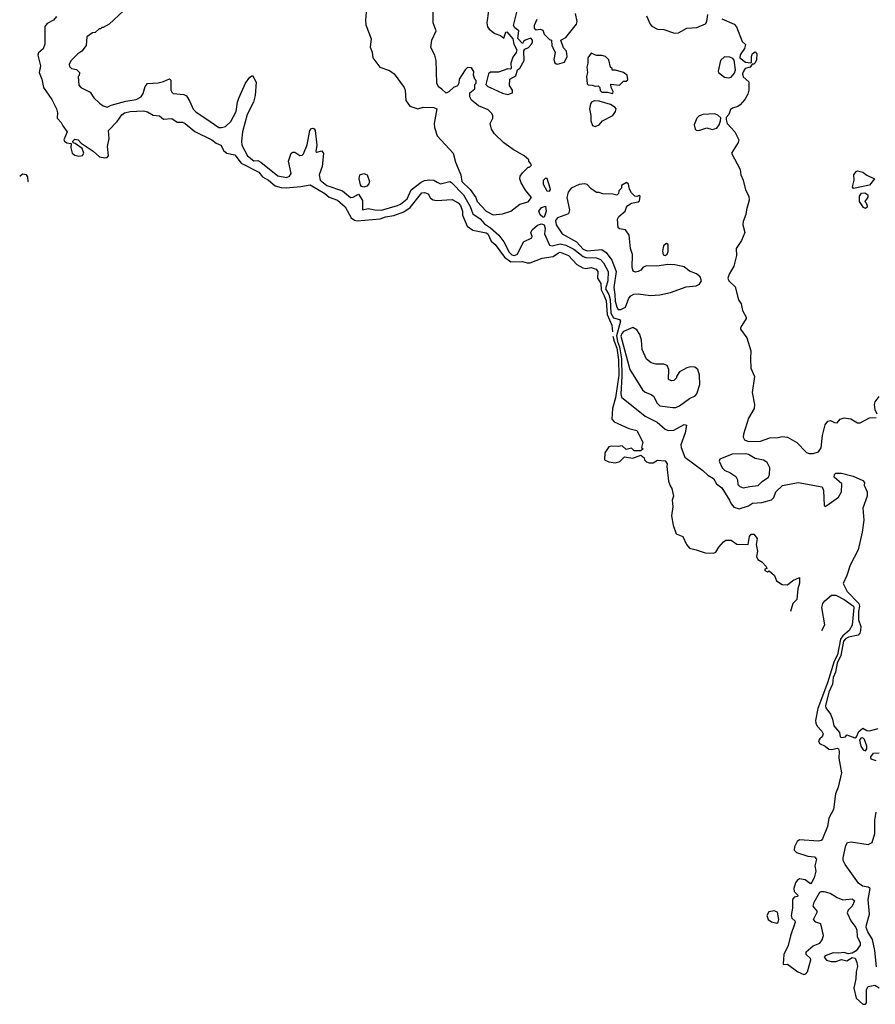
# Model space of a CAD drawing. Extents: x 2380107 to 2585170, y 384273 to 546161.
# Tile 155 of 256: x 2524145 to 2530508, y 418014 to 425338. Entities that reach past the tile are written whole.
import ezdxf

# ---------------------------------------------------------------- set-up
doc = ezdxf.new("R2010")
doc.units = 0

msp = doc.modelspace()

# ---------------------------------------------------------------- linework, layer by layer
at = {"layer": '0CON05XD'}
for points in [[(2524917.5, 425405), (2524810, 425305), (2524765, 425280), (2524755, 425280), (2524745, 425270), (2524735, 425270), (2524707, 425243), (2524685, 425240), (2524645, 425210), (2524640, 425145), (2524606.4, 425103.6), (2524577.5, 425085), (2524525, 425032.5), (2524513.3, 425005), (2524515, 424990), (2524530, 424975), (2524567, 424967), (2524590, 424945), (2524587, 424923), (2524580, 424915), (2524585, 424850), (2524600, 424835), (2524669.3, 424799.3), (2524697, 424757), (2524737, 424717), (2524765, 424697.5), (2524795, 424687.5), (2524825, 424702.5), (2524935, 424733.3), (2525010, 424745), (2525047.5, 424765), (2525061.7, 424788.3), (2525078.3, 424841.7), (2525095, 424862.5), (2525175, 424867.5), (2525215, 424877.5), (2525257.5, 424897.5), (2525267.5, 424887.5), (2525267.5, 424815), (2525275, 424800), (2525285, 424790), (2525365, 424782.5), (2525385, 424772.5), (2525410.7, 424730.7), (2525433.6, 424673.6), (2525455, 424652.5), (2525562, 424582)], [(2526720, 425395), (2526716.2, 425335), (2526719.5, 425299.5), (2526757.5, 425195), (2526750, 425135), (2526766.1, 425096.1), (2526771.2, 425055), (2526823.9, 424983.9), (2526895, 424960), (2526930, 424935), (2527003.3, 424835), (2527010, 424815), (2527015.9, 424735.9), (2527045.7, 424695.7), (2527105, 424674), (2527145, 424688), (2527225, 424686.2), (2527247.5, 424675), (2527227.5, 424565), (2527230, 424535), (2527250, 424475), (2527368.8, 424345), (2527385, 424277.5), (2527425.8, 424185), (2527433.8, 424135), (2527494.1, 424074.1), (2527536.7, 424015), (2527547.5, 423985), (2527612.5, 423915), (2527665, 423886.2)], [(2527665, 423886.2), (2527735, 423894.2), (2527797.5, 423915), (2527865, 423966.7), (2527925, 423982.5), (2527950, 424015), (2527905, 424070), (2527873.3, 424125), (2527863.3, 424155), (2527867.5, 424175), (2527885, 424200), (2527925, 424240), (2527935, 424240), (2527950, 424255), (2527947, 424267), (2527930, 424285), (2527930, 424295), (2527896.4, 424326.4), (2527815, 424372.5), (2527745, 424422.5), (2527675, 424490), (2527652.5, 424525), (2527642.5, 424565), (2527662.5, 424605), (2527662.5, 424625), (2527653.6, 424643.6), (2527628.3, 424668.3), (2527556.4, 424696.4), (2527505, 424740), (2527492.5, 424765), (2527492.5, 424795), (2527530, 424825), (2527530, 424855), (2527540, 424865), (2527540, 424885), (2527530, 424895), (2527520, 424925), (2527521.7, 424951.7), (2527505, 424980), (2527475, 424982.5), (2527457.5, 424965), (2527413.8, 424895), (2527410, 424865), (2527400, 424845), (2527370, 424835), (2527335, 424802.5), (2527315, 424792.5), (2527285, 424822.5), (2527258.3, 424838.3), (2527245.9, 424865.9), (2527242.2, 425035), (2527231.4, 425075), (2527201.7, 425131.7), (2527208.6, 425185), (2527240.6, 425255), (2527218.8, 425315), (2527220, 425395)], [(2527630, 425405), (2527619.2, 425315), (2527624.2, 425284.2), (2527635, 425267.5), (2527677.5, 425235), (2527720.7, 425220.7), (2527745, 425200), (2527760, 425245), (2527768.3, 425248.3), (2527812.5, 425195), (2527820, 425155), (2527842.5, 425115), (2527837.5, 425095), (2527811.7, 425058.3), (2527798, 425015), (2527800, 424975), (2527795, 424970), (2527775, 424972.5), (2527705, 424946.7), (2527645, 424947.5), (2527630, 424935), (2527610, 424855), (2527625, 424840), (2527671.7, 424821.7), (2527735, 424792.5), (2527775, 424782.5), (2527810, 424795), (2527810, 424815), (2527788.3, 424848.3), (2527790, 424895), (2527835, 424920), (2527847.5, 424965), (2527865, 424977.5), (2527896, 425035), (2527893, 425107), (2527901.7, 425118.3), (2527929.3, 425130.7), (2527950, 425155), (2527957, 425173), (2527957, 425187), (2527945, 425200), (2527903.9, 425186.1), (2527890, 425175), (2527885, 425160), (2527848.3, 425198.3), (2527856.2, 425255), (2527827, 425277), (2527817.5, 425295), (2527846.2, 425415)], [(2527989.3, 425340.7), (2527970, 425295), (2527970, 425275), (2527985, 425262.5), (2528015, 425266.7), (2528035, 425260), (2528045, 425230), (2528085, 425190), (2528100, 425185), (2528102.5, 425145), (2528127.5, 425095), (2528117, 425043), (2528125, 425017.5), (2528135, 425008.8), (2528145, 425006.2), (2528195, 425023.3), (2528216.4, 425063.6), (2528210, 425105), (2528188.3, 425128.3), (2528170, 425185), (2528206.7, 425205), (2528285.9, 425304.1), (2528290, 425325), (2528278.8, 425385)], [(2528807, 425367), (2528832.5, 425305), (2528845, 425290), (2528887.5, 425267.5), (2528935, 425266.2), (2529015, 425236.7), (2529045, 425240), (2529105, 425274), (2529179.3, 425280.7), (2529243.8, 425306.2), (2529254.2, 425325.8), (2529263.1, 425376.9)], [(2524417.8, 425362.2), (2524396.4, 425333.6), (2524349.3, 425310.7), (2524332.1, 425287.9), (2524331.1, 425155), (2524318.6, 425121.4), (2524285, 425091.2), (2524278.6, 425075), (2524300, 424995), (2524290, 424945), (2524309.2, 424895), (2524321.2, 424835), (2524384, 424745), (2524418, 424675), (2524426.2, 424645), (2524423.8, 424605), (2524453.6, 424573.6), (2524465, 424547.5), (2524497.5, 424505), (2524473.8, 424445), (2524477.5, 424435), (2524495, 424423.3), (2524528.3, 424418.3), (2524524.2, 424385.8), (2524535.7, 424345.7), (2524555, 424330), (2524585, 424323.3), (2524612.5, 424327.5), (2524622.5, 424345), (2524609.3, 424379.3), (2524558.3, 424418.3), (2524541.7, 424421.7), (2524540, 424435), (2524555, 424450), (2524580, 424445), (2524600.7, 424420.7), (2524690.3, 424360.3), (2524737.7, 424317.7), (2524778.8, 424311.2), (2524795.7, 424314.3), (2524806.2, 424325), (2524797.5, 424395), (2524808.8, 424455), (2524803.8, 424515), (2524869.6, 424580.4), (2524905, 424631.4), (2524925, 424645.4), (2524965, 424655.4), (2525065, 424661.4), (2525095, 424652.9), (2525138.3, 424628.3), (2525185, 424623.3), (2525215, 424597.5), (2525275, 424603.3), (2525315, 424575.8), (2525355, 424575.6), (2525375, 424565.7), (2525446, 424506), (2525572.5, 424445), (2525605, 424420), (2525640, 424405), (2525662.7, 424362.7), (2525684.2, 424344.2), (2525745, 424334), (2525792, 424272), (2525923.6, 424203.6), (2525950.5, 424170.5), (2525995, 424145.5), (2526045, 424102.7), (2526089.5, 424090.5), (2526125, 424087.7), (2526235, 424096.7), (2526305, 424108.9), (2526415, 424046.2), (2526445, 424019.2), (2526506.9, 423995), (2526565.6, 423945), (2526610, 423865), (2526635, 423847.7), (2526655, 423842.7), (2526825, 423857.8), (2526865, 423872.2), (2526927.7, 423882.3), (2527001.4, 423908.6), (2527049.5, 423940.5), (2527135, 424050), (2527155, 424053.8), (2527182.7, 424042.7), (2527200.7, 424010.7), (2527218.7, 423998.7), (2527244.2, 423994.2), (2527361.7, 424001.7), (2527405, 423975.8), (2527422.5, 423955), (2527438.8, 423915), (2527436.7, 423885), (2527472.7, 423802.7), (2527513.4, 423773.4), (2527612.9, 423752.9), (2527625, 423745.6), (2527650.4, 423690.4), (2527680.8, 423665), (2527751.1, 423571.1), (2527797.1, 423537.1), (2527885, 423538.5), (2527918.7, 423528.7), (2527940.9, 423529.1), (2528030, 423565), (2528112.2, 423577.8), (2528151.2, 423605), (2528165, 423607.8), (2528226, 423585), (2528287.1, 423517.1), (2528331.8, 423491.8), (2528355, 423488.1), (2528395, 423494.4), (2528432.4, 423482.4), (2528442.9, 423465), (2528442.7, 423415), (2528466.6, 423376.6), (2528468.2, 423328.2), (2528491.9, 423285), (2528505, 423245.8), (2528512.2, 423145), (2528547.5, 423065), (2528552.4, 423016)], [(2529365.6, 425345.6), (2529458.8, 425305), (2529474.2, 425284.2), (2529516.4, 425176.4), (2529543, 425153), (2529533.8, 425125), (2529502.7, 425077.3), (2529501.2, 425055), (2529542.9, 425022.9), (2529582.5, 425017.5), (2529587.5, 425022.5), (2529586.2, 425065), (2529594.2, 425085.8), (2529615, 425098.8), (2529627.5, 425085), (2529625, 425040), (2529615, 425016.7), (2529605, 425007.5), (2529591.7, 425008.3), (2529576.1, 424983.9), (2529540, 424975), (2529525, 424950), (2529520, 424935), (2529523.9, 424913.9), (2529567.5, 424875), (2529567.5, 424815), (2529560, 424785), (2529537.5, 424745), (2529503.3, 424705), (2529485, 424693.3), (2529445, 424680), (2529430.7, 424669.3), (2529418.3, 424631.7), (2529398.3, 424611.7), (2529397.5, 424595), (2529406.7, 424565), (2529463, 424503), (2529492.5, 424445), (2529487.5, 424425), (2529437.5, 424345), (2529502, 424225), (2529507.5, 424185), (2529525.5, 424145), (2529541.9, 424071.9), (2529566, 424025), (2529570, 423995), (2529548.8, 423925), (2529545, 423890), (2529523.9, 423836.1), (2529521.7, 423811.7), (2529536.2, 423755), (2529512.5, 423695), (2529474, 423635), (2529474.4, 423585), (2529454.2, 423505), (2529421.4, 423445), (2529412, 423415), (2529418, 423395), (2529465, 423350), (2529490, 423255), (2529510.8, 423225), (2529520.8, 423175), (2529546.2, 423125), (2529546.7, 423115), (2529515, 423063.3), (2529504.2, 423045.8), (2529506.2, 423035), (2529551.3, 422971.3), (2529582.9, 422875), (2529578.6, 422815), (2529582.5, 422745), (2529610, 422685), (2529592, 422565), (2529608, 422475), (2529606, 422445), (2529563.8, 422375), (2529526.7, 422255), (2529523.9, 422233.9), (2529535, 422212.5), (2529565, 422200), (2529653.6, 422203.6), (2529722.3, 422227.7), (2529785, 422230), (2529815, 422238.8), (2529855, 422233.3), (2529924.1, 422194.1), (2529995, 422120), (2530015, 422110.8), (2530045, 422111.4), (2530085, 422122.9), (2530105, 422153.8), (2530114.6, 422245), (2530134.4, 422325), (2530155, 422352.5), (2530175, 422357.5), (2530205, 422342.5), (2530225, 422340), (2530245, 422367.5), (2530275, 422377.5), (2530325, 422370), (2530350, 422355), (2530375, 422340), (2530395, 422340), (2530465, 422377.5), (2530515, 422380)], [(2528555, 424790), (2528557.5, 424805), (2528543, 424833), (2528541.7, 424858.3), (2528605, 424850), (2528635, 424880), (2528655, 424880), (2528668.3, 424891.7), (2528662.5, 424925), (2528635, 424946.2), (2528575, 424962.5), (2528551.7, 424961.7), (2528550, 424975), (2528537.5, 424985), (2528525, 425040), (2528500, 425065), (2528475, 425072.5), (2528435, 425072.5), (2528395, 425090), (2528370, 425055), (2528370, 425015), (2528362.5, 424985), (2528367.5, 424945), (2528360, 424915), (2528365, 424860), (2528373, 424853), (2528401.7, 424851.7), (2528425, 424842.5), (2528447, 424847), (2528460, 424835), (2528461.7, 424811.7), (2528475, 424800), (2528515, 424800), (2528555, 424790)], [(2529415, 424905.5), (2529435, 424910.6), (2529459.3, 424940.7), (2529466.7, 424965), (2529457.8, 425037.8), (2529449.1, 425049.1), (2529425, 425059.5), (2529385, 425060.9), (2529356.6, 425033.4), (2529338.1, 424955), (2529340.6, 424945), (2529385, 424911.8), (2529415, 424905.5)], [(2525562, 424582), (2525625, 424536.7), (2525645, 424536.2), (2525675.8, 424544.2), (2525715, 424581.2), (2525753.8, 424655), (2525763.3, 424725), (2525773.3, 424755), (2525824.1, 424865.9), (2525855, 424910), (2525875, 424922.5), (2525903, 424873), (2525896.7, 424775), (2525883.3, 424725), (2525836.1, 424633.9), (2525801.2, 424505), (2525793.8, 424435), (2525796, 424405), (2525838.1, 424325), (2525885, 424288.5), (2525915, 424290.4), (2525938.6, 424278.6), (2526065, 424175.5), (2526127.5, 424165), (2526151.2, 424175), (2526163.8, 424195), (2526143.3, 424285), (2526162.5, 424345), (2526175, 424352.5), (2526191.7, 424351.7), (2526228.3, 424328.3), (2526245, 424330), (2526255, 424340), (2526282, 424408), (2526301.4, 424515), (2526315, 424530), (2526325, 424532), (2526335.6, 424525.6), (2526341.4, 424515), (2526354.3, 424405), (2526347.5, 424357.5), (2526355, 424353.3), (2526391.7, 424361.7), (2526403.6, 424343.6), (2526392.9, 424245), (2526372.5, 424185), (2526380, 424145), (2526427.5, 424105), (2526545, 424065.8), (2526605, 424016.2), (2526625, 424018.8), (2526665, 424040), (2526692.7, 423992.7), (2526695, 423923.3), (2526735, 423932.9), (2526785, 423923.3), (2526835, 423922.2), (2526955, 423955.6), (2526975.8, 423965), (2527025, 424005.6), (2527056.8, 424073.2), (2527129.2, 424130.8), (2527155, 424142), (2527195, 424147.2), (2527225, 424143.5), (2527248.9, 424128.9), (2527275, 424116.4), (2527344.3, 424135.7), (2527355, 424127.1), (2527445.5, 424035.5), (2527495, 423949.1), (2527514.6, 423894.6), (2527568, 423858), (2527600, 423820), (2527645, 423790.2), (2527707, 423735), (2527744.8, 423685), (2527785, 423609.6), (2527805, 423588.6), (2527825, 423584.7), (2527846.1, 423595), (2527890, 423685), (2527954, 423715), (2527956.2, 423725), (2527945.4, 423755), (2527955.4, 423775), (2527995, 423809.3), (2528025, 423820.5), (2528045, 423813.3), (2528051.2, 423785), (2528046.2, 423745), (2528085, 423661.2), (2528105, 423656.9), (2528165, 423670.4), (2528205, 423660.7), (2528265, 423630.8), (2528335, 423576.7), (2528355, 423569.7), (2528435, 423565.9), (2528463.9, 423553.9), (2528485, 423530.5), (2528520.3, 423465), (2528519.4, 423395), (2528502, 423335), (2528526.2, 423295), (2528536.5, 423256.5), (2528540.9, 423155), (2528560.9, 423120.9), (2528605, 423107.5), (2528611.7, 423095), (2528583.4, 422986.6), (2528590.5, 422945), (2528605.8, 422905), (2528618.9, 422815), (2528623.4, 422685), (2528614.2, 422555), (2528621.2, 422531.2), (2528795, 422388.6), (2528885.4, 422345.4), (2528945, 422291.2), (2528968.3, 422281.7), (2529010, 422285), (2529085, 422326), (2529102.5, 422322.5), (2529094.3, 422265), (2529062.2, 422175), (2529063.3, 422155), (2529091.5, 422085), (2529225.2, 421985.2), (2529261, 421951), (2529304.2, 421925), (2529326.2, 421885), (2529366, 421855), (2529423.8, 421765), (2529435.9, 421735.9), (2529455, 421713.3), (2529495, 421700), (2529565, 421723.3), (2529595, 421741.2), (2529663, 421747), (2529735, 421767.5), (2529752.5, 421785), (2529766.7, 421825), (2529816.4, 421873.6), (2529935, 421896.2), (2530112.5, 421862.5), (2530123.3, 421835), (2530127.5, 421725), (2530135, 421717.5), (2530165, 421736.7), (2530235, 421786), (2530255.7, 421825), (2530257.5, 421885), (2530201.2, 421935), (2530204, 421955), (2530215, 421966), (2530255, 421964.2), (2530343.6, 421943.6), (2530415, 421910), (2530426.7, 421895), (2530423.8, 421875), (2530446.8, 421826.8), (2530445.8, 421795), (2530415.8, 421705), (2530421.4, 421615), (2530410, 421525), (2530379.5, 421395), (2530319.7, 421280.3), (2530295, 421203.8), (2530268.1, 421145), (2530298.6, 421085), (2530384.5, 420994.5), (2530388.8, 420975), (2530382.1, 420935), (2530382.6, 420875), (2530398.8, 420825), (2530397.5, 420795), (2530391.5, 420775), (2530379.4, 420760.6), (2530308.5, 420745), (2530285, 420731.9), (2530271.1, 420715), (2530250.2, 420609.8), (2530225, 420551.8), (2530210.5, 420485), (2530193.2, 420445), (2530189.3, 420395), (2530161.4, 420335), (2530138, 420235), (2530139.3, 420219.3), (2530173.6, 420173.6), (2530188.8, 420135), (2530198.8, 420085), (2530241.2, 420035), (2530246.2, 420005), (2530255, 419999.2), (2530285, 420003.3), (2530295, 420017.5), (2530355, 419997.5), (2530367.5, 420005), (2530385, 420042.5), (2530415, 420067.5), (2530445, 420050), (2530465, 420047.5), (2530530, 420065)], [(2528425, 424543.3), (2528455, 424556.7), (2528477.5, 424585), (2528556.7, 424625), (2528576.2, 424655), (2528580, 424675), (2528573.8, 424685), (2528537.6, 424707.6), (2528455, 424733.1), (2528416.6, 424733.4), (2528396.4, 424723.6), (2528388.5, 424711.5), (2528382.2, 424675), (2528391.9, 424625), (2528391.4, 424585), (2528405, 424550), (2528425, 424543.3)], [(2529195, 424513.8), (2529255, 424534), (2529295, 424521.2), (2529329.2, 424530.8), (2529346.2, 424555), (2529357.5, 424585), (2529358.3, 424608.3), (2529337, 424627), (2529313, 424637), (2529225, 424633.8), (2529195, 424621.2), (2529180, 424605), (2529161.2, 424555), (2529166.7, 424525), (2529175, 424516.7), (2529195, 424513.8)], [(2530345, 424082.5), (2530337.5, 424095), (2530350.8, 424145), (2530346.7, 424185), (2530365, 424210), (2530375, 424213.3), (2530413.9, 424203.9), (2530445, 424181.2), (2530502.5, 424155), (2530463.6, 424106.4), (2530345, 424082.5)], [(2524205.1, 424132.8), (2524207.5, 424135), (2524205, 424170), (2524195, 424183.3), (2524165, 424190), (2524144.6, 424171.3)], [(2526705, 424093.3), (2526687.5, 424097.5), (2526679.3, 424109.3), (2526669.2, 424155), (2526674, 424185), (2526705, 424194.2), (2526728, 424185), (2526747.1, 424135), (2526742.1, 424117.9), (2526725, 424098.8), (2526705, 424093.3)], [(2528085, 424062.9), (2528092.5, 424075), (2528090.6, 424085), (2528066.8, 424156.8), (2528055, 424160), (2528037.9, 424142.1), (2528036.7, 424115), (2528063.8, 424065), (2528085, 424062.9)], [(2528615, 423182.9), (2528649.1, 423200.9), (2528674.2, 423265.8), (2528690, 423285), (2528712.7, 423297.3), (2528745, 423300), (2528835, 423285.8), (2528905, 423292), (2528985, 423308.6), (2529099.7, 423350.3), (2529175, 423357.8), (2529199.6, 423370.4), (2529214.3, 423395), (2529204.2, 423425), (2529177.6, 423447.6), (2529125, 423468), (2529085, 423500), (2529015.6, 423515.6), (2528965, 423516.2), (2528883.9, 423503.9), (2528805, 423506.7), (2528781.7, 423498.3), (2528763.3, 423475), (2528745, 423464.2), (2528725, 423461.2), (2528706.7, 423466.7), (2528698.8, 423495), (2528701.7, 423591.7), (2528685.8, 423635), (2528676.4, 423736.4), (2528650, 423775), (2528605, 423782.5), (2528595, 423790), (2528591.2, 423855), (2528600, 423875), (2528646.1, 423913.9), (2528656.4, 423943.6), (2528667.5, 423955), (2528695, 423972.5), (2528718.3, 423978.3), (2528745, 423982.5), (2528755, 423990), (2528760, 424025), (2528755, 424030), (2528735, 424022.5), (2528720, 424025), (2528695, 424050), (2528678.3, 424078.3), (2528672.5, 424115), (2528657, 424127), (2528620, 424105), (2528620, 424085), (2528600, 424065), (2528597.5, 424045), (2528585, 424032.5), (2528555, 424040), (2528481.7, 424041.7), (2528455, 424052.5), (2528435, 424052.5), (2528392.3, 424082.3), (2528365, 424111.2), (2528345, 424116.2), (2528305, 424113.3), (2528245, 424084), (2528222.5, 424055), (2528214.5, 424015), (2528232.5, 423925), (2528226.2, 423895), (2528145, 423863.8), (2528130, 423845), (2528135, 423811.2), (2528180, 423745), (2528286.4, 423686.4), (2528335, 423632.4), (2528365, 423620), (2528475, 423628.9), (2528506.7, 423606.7), (2528548.4, 423548.4), (2528581.5, 423465), (2528563.3, 423345), (2528570.8, 423295), (2528572.5, 423245), (2528585, 423200), (2528595, 423182.9), (2528615, 423182.9)], [(2530435, 423932.5), (2530420.7, 423940.7), (2530390, 423985), (2530390, 424025), (2530405, 424047.5), (2530429.3, 424049.3), (2530452.5, 424035), (2530451.7, 424018.3), (2530430, 423985), (2530440, 423975), (2530447, 423953), (2530447, 423943), (2530435, 423932.5)], [(2528045, 423870), (2528035, 423870), (2528015, 423886.9), (2528004.7, 423915), (2528025, 423941.9), (2528055, 423950), (2528060, 423915), (2528045, 423870)], [(2528945, 423583.3), (2528960, 423595), (2528966, 423615), (2528966.7, 423665), (2528955, 423672.5), (2528933.3, 423655), (2528924.1, 423615.9), (2528929.3, 423589.3), (2528945, 423583.3)], [(2529002.4, 422452.4), (2529025, 422454.4), (2529051.2, 422465), (2529125, 422520), (2529168.8, 422541.2), (2529181.2, 422555), (2529202.5, 422625), (2529199.2, 422695), (2529188.8, 422735), (2529165, 422753.8), (2529135, 422756), (2529105, 422748.8), (2529050.7, 422719.3), (2529030, 422685), (2529030, 422675), (2529010, 422655), (2528995, 422652.5), (2528975, 422660), (2528970, 422665), (2528972.5, 422735), (2528960, 422765), (2528935, 422776.7), (2528875, 422776.7), (2528840, 422785), (2528805, 422812.5), (2528774.3, 422884.3), (2528768.6, 422955), (2528756.5, 422996.5), (2528735, 423031.2), (2528705, 423048.8), (2528635, 423018.5), (2528622, 423005), (2528614.8, 422985), (2528682, 422735), (2528775, 422583.8), (2528795, 422568), (2528841.2, 422551.2), (2528858.3, 422538.3), (2528886, 422485), (2528905, 422466), (2529002.4, 422452.4)], [(2528556.3, 422984.9), (2528566.4, 422946.4), (2528585.1, 422895.1), (2528597.8, 422807.8), (2528599.5, 422695), (2528575.4, 422524.6), (2528552.2, 422445), (2528547.4, 422367.4), (2528565, 422345.8), (2528675, 422298), (2528733.5, 422283.5), (2528777.5, 422195), (2528770, 422155), (2528780, 422145), (2528765, 422130), (2528715, 422130), (2528695, 422150), (2528655, 422140), (2528625, 422167.5), (2528595, 422162.5), (2528543.6, 422166.4), (2528525, 422160), (2528495, 422116.7), (2528493.8, 422065), (2528525, 422050), (2528575, 422042.5), (2528607, 422053), (2528643, 422087), (2528705, 422077.5), (2528765, 422100), (2528788.3, 422078.3), (2528790, 422065), (2528805, 422050), (2528825, 422042.5), (2528855, 422042.5), (2528888.3, 422061.7), (2528945, 422057.5), (2528958.8, 422035), (2528956.2, 422015), (2528970, 421905), (2528982, 421872), (2528995, 421850), (2529006, 421795), (2528998, 421765), (2529002.5, 421715), (2528992.7, 421647.3), (2529005, 421577.5), (2529026.7, 421515), (2529075, 421493.3), (2529102.5, 421435), (2529125, 421406), (2529175.6, 421395.6), (2529241.7, 421371.7), (2529305, 421368.8), (2529322, 421378), (2529343.8, 421415), (2529378, 421455), (2529395, 421465.8), (2529435, 421466.2), (2529476.5, 421436.5), (2529562.5, 421435), (2529571.9, 421495), (2529585, 421510.6), (2529605, 421512.5), (2529628.8, 421478.8), (2529620.8, 421435), (2529631.2, 421385), (2529624.2, 421345), (2529635, 421323.8), (2529662.5, 421305), (2529695, 421270), (2529700, 421255), (2529685, 421250), (2529685, 421240), (2529705, 421230), (2529718.3, 421238.3), (2529757.5, 421205), (2529772, 421165), (2529815, 421136.7), (2529855.6, 421134.4), (2529895, 421167.5), (2529945, 421190), (2529942.9, 421147.1), (2529930.4, 421105), (2529923.1, 421025), (2529894.5, 420995.5), (2529876.5, 420935.8)], [(2530522.5, 422405), (2530507.5, 422435), (2530502.5, 422475), (2530506.7, 422495), (2530536.2, 422535)], [(2529525, 421855.6), (2529575, 421864.7), (2529635.7, 421874.3), (2529666.1, 421903.9), (2529714.4, 421935), (2529721.1, 421955), (2529722, 422005), (2529702.5, 422045), (2529675, 422062.5), (2529615, 422074.3), (2529565, 422104.3), (2529545, 422110), (2529443.2, 422106.8), (2529351.7, 422068.3), (2529347.5, 422055), (2529367.5, 422005), (2529388, 421985), (2529425, 421971.1), (2529470.8, 421940.8), (2529483.1, 421915), (2529485, 421880), (2529500, 421865), (2529525, 421855.6)], [(2530109.5, 420793.6), (2530132.7, 420837.3), (2530109.2, 420965), (2530118, 420995), (2530131.2, 421015), (2530181.7, 421058.3), (2530215, 421058.8), (2530275, 421024.6), (2530344.5, 420975), (2530348.8, 420965), (2530335, 420833.3), (2530313.3, 420795), (2530265, 420754.8), (2530248.8, 420731.2), (2530225.4, 420615), (2530202.5, 420567.5), (2530151.2, 420405), (2530079, 420215), (2530063.5, 420126.5), (2530065.3, 420105), (2530074.4, 420084.4), (2530110, 420045), (2530119.2, 420025), (2530112, 420005), (2530095, 419988.6), (2530085.6, 419975), (2530092.5, 419955), (2530133.8, 419935), (2530162.4, 419912.4), (2530185, 419909.5), (2530225, 419918.8), (2530234.1, 419914.1), (2530239.4, 419895), (2530235.7, 419845), (2530255.7, 419735), (2530230.3, 419629.7), (2530210.3, 419579.7), (2530195.8, 419464.2), (2530161.8, 419398.2), (2530151.9, 419338.1), (2530115, 419244), (2530105, 419232.9), (2530085, 419227.8), (2529945, 419238), (2529926.7, 419225), (2529906.7, 419185), (2529905, 419160), (2529922.3, 419142.3), (2530005.4, 419115.4), (2530055, 419111.9), (2530070.6, 419095), (2530058.6, 419045), (2530065.6, 419004.4), (2530053.1, 418955), (2530035, 418922.5), (2530025, 418910), (2529985, 418941.2), (2529945, 418948), (2529926.2, 418935), (2529915, 418916.7), (2529902.5, 418875), (2529905, 418853.3), (2529932.5, 418825), (2529930, 418815), (2529905, 418810.8), (2529890.6, 418795), (2529890.5, 418729.5), (2529881.4, 418675), (2529886.2, 418655), (2529910, 418635), (2529912.5, 418625), (2529876.4, 418523.6), (2529858.5, 418451.5), (2529827.8, 418385), (2529822, 418315), (2529825, 418310), (2529855, 418314), (2529930.6, 418255), (2529975, 418235.6), (2529989.8, 418240.2), (2530002.9, 418255), (2530028.6, 418345), (2530025.6, 418355.6), (2529994.3, 418385), (2529994.3, 418405), (2530045, 418448.9), (2530095, 418468.8), (2530112.9, 418495), (2530122, 418525), (2530101.7, 418611.7), (2530065, 418625.8), (2530048.6, 418645), (2530078, 418705), (2530045.8, 418745), (2530052.9, 418775), (2530095, 418847.5), (2530105, 418853.8), (2530125, 418854), (2530170.9, 418840.9), (2530225, 418809.2), (2530265, 418792.2), (2530335, 418798.1), (2530352.5, 418785), (2530335, 418743.8), (2530306.7, 418715), (2530297.5, 418695), (2530326, 418636), (2530362, 418585), (2530369.2, 418565), (2530371.4, 418515), (2530394.4, 418475), (2530395.6, 418455), (2530365, 418412.9), (2530335, 418394), (2530305, 418390.8), (2530275, 418398.8), (2530235, 418394), (2530195, 418398), (2530134.4, 418375.6), (2530126.2, 418365), (2530145, 418342.9), (2530178.3, 418331.7), (2530215, 418331.8), (2530255, 418348.1), (2530295, 418336.9), (2530335, 418362.5), (2530357.5, 418357.5), (2530370.8, 418325), (2530373.9, 418295), (2530364.7, 418255), (2530363.9, 418205), (2530348.2, 418135), (2530365, 418059.2), (2530415, 418014.4), (2530435, 418014.3), (2530441.2, 418025), (2530441.5, 418125), (2530455, 418146), (2530505, 418156.2), (2530535, 418135.6)], [(2530435, 419900.6), (2530444.4, 419915), (2530444.2, 419934.2), (2530426.7, 419985), (2530415, 419996.2), (2530400, 419995), (2530391.2, 419978.8), (2530400, 419935), (2530416.8, 419906.8), (2530435, 419900.6)], [(2530515, 419826.2), (2530476.9, 419836.9), (2530474.6, 419855), (2530495, 419882.9), (2530535, 419883.9)], [(2530517, 418293), (2530503.6, 418413.6), (2530486.4, 418496.4), (2530452.6, 418552.6), (2530440.5, 418585), (2530440.9, 418605), (2530464.5, 418685), (2530455.6, 418795), (2530468.8, 418875), (2530455, 418886.7), (2530412.3, 418892.3), (2530382.5, 418915), (2530282.5, 419055), (2530267.5, 419085), (2530267.5, 419105), (2530287.5, 419195), (2530301.2, 419218.8), (2530328.3, 419221.7), (2530455, 419202.5), (2530485, 419217.5), (2530503.3, 419285), (2530503.6, 419383.6), (2530515, 419442.5)], [(2529775, 418617.5), (2529785, 418625.8), (2529789.7, 418645), (2529779.6, 418699.6), (2529755, 418710), (2529715, 418702.1), (2529700.7, 418675), (2529710, 418645), (2529735, 418626.7), (2529775, 418617.5)]]:
    msp.add_lwpolyline(points, dxfattribs=at)

doc.saveas('drawing.dxf')
